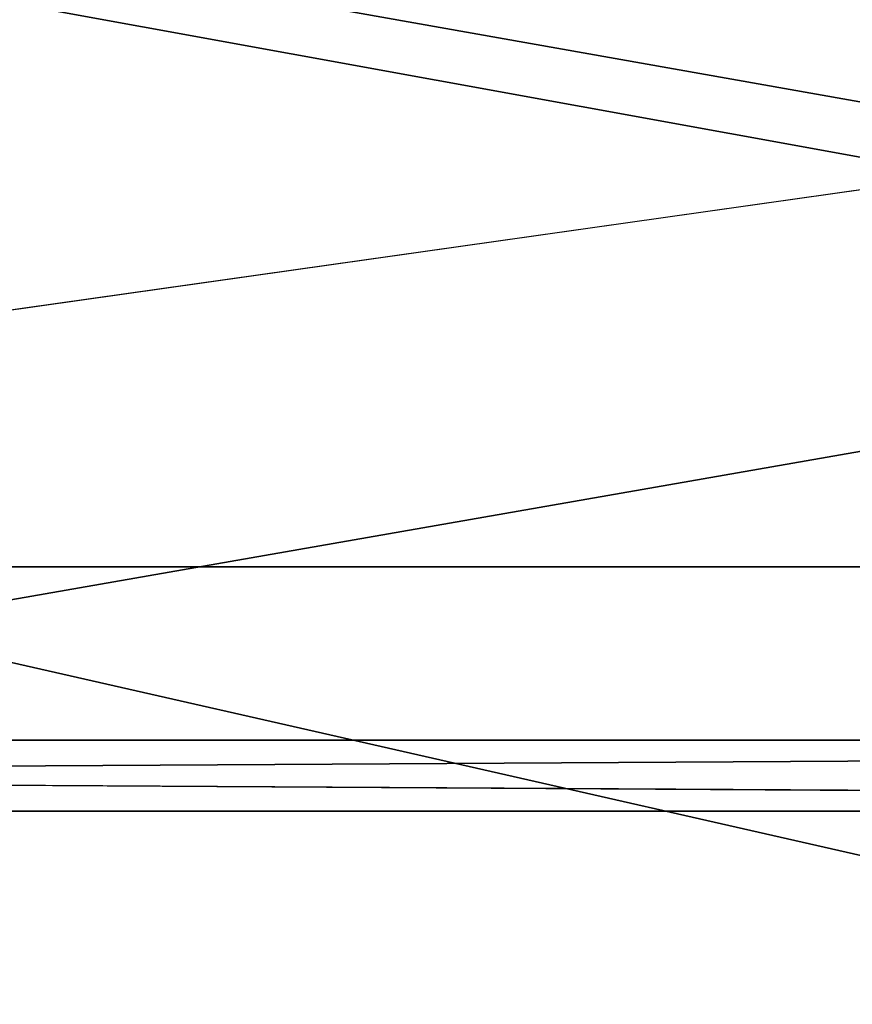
# Model space of a CAD drawing. Header units: millimetres. Extents: x -142 to 142, y -122 to 69.
# Tile 93 of 137: x 21 to 32, y 21 to 34. Entities that reach past the tile are written whole.
import ezdxf

# ---------------------------------------------------------------- set-up
doc = ezdxf.new("R2010")
doc.units = ezdxf.units.MM
doc.header["$LTSCALE"] = 65.185185
for name, color, linetype in [('1', 7, 'CONTINUOUS'), ('14', 7, 'CONTINUOUS'), ('15', 7, 'CONTINUOUS'), ('19', 7, 'CONTINUOUS'), ('20', 7, 'CONTINUOUS'), ('21', 7, 'CONTINUOUS'), ('24', 7, 'CONTINUOUS'), ('3', 7, 'CONTINUOUS'), ('5', 7, 'CONTINUOUS'), ('6', 7, 'CONTINUOUS')]:
    doc.layers.add(name, color=color, linetype=linetype)

msp = doc.modelspace()

# ---------------------------------------------------------------- linework, layer by layer
at = {"layer": '1', "linetype": 'CONTINUOUS'}
for points in [[(134.585, 47.916, 129.548), (-76.385, 47.916, 129.548), (134.585, 0, 134.584), (134.585, 47.916, 129.548)], [(-76.385, 47.916, 129.548), (-76.385, 19, 132.587), (134.585, 0, 134.584), (-76.385, 47.916, 129.548)]]:
    msp.add_3dface(points, dxfattribs=at)
at = {"layer": '14', "linetype": 'CONTINUOUS'}
for points in [[(134.585, 27, 23), (-132.385, 27, 23), (134.585, 64.582, 23), (134.585, 27, 23)], [(-132.385, 27, 23), (-132.385, 64.582, 23), (134.585, 64.582, 23), (-132.385, 27, 23)]]:
    msp.add_3dface(points, dxfattribs=at)
at = {"layer": '15', "linetype": 'CONTINUOUS'}
for points in [[(-132.385, 62.011, 25.2), (-77.5, 24.8, 25.2), (77.5, 23.9, 25.2), (-132.385, 62.011, 25.2)], [(132.385, 24.8, 25.2), (132.385, 62.011, 25.2), (-132.385, 62.011, 25.2), (132.385, 24.8, 25.2)], [(77.5, 24.8, 25.2), (-132.385, 62.011, 25.2), (77.5, 23.9, 25.2), (77.5, 24.8, 25.2)], [(77.5, 24.8, 25.2), (132.385, 24.8, 25.2), (-132.385, 62.011, 25.2), (77.5, 24.8, 25.2)], [(77.5, 23.9, 25.2), (-77.5, 24.8, 25.2), (-77.5, 23.9, 25.2), (77.5, 23.9, 25.2)]]:
    msp.add_3dface(points, dxfattribs=at)
at = {"layer": '19', "linetype": 'CONTINUOUS'}
for points in [[(134.585, -21.184, -134.584), (-134.585, -21.184, -134.584), (134.585, 27, -136.266), (134.585, -21.184, -134.584)], [(-134.585, -21.184, -134.584), (-132.385, 27, -136.266), (134.585, 27, -136.266), (-134.585, -21.184, -134.584)]]:
    msp.add_3dface(points, dxfattribs=at)
at = {"layer": '20', "linetype": 'CONTINUOUS'}
for points in [[(-132.385, -21.011, -132.389), (132.385, -21.011, -132.389), (-132.385, 24.8, -133.988), (-132.385, -21.011, -132.389)], [(132.385, -21.011, -132.389), (132.385, 24.8, -133.988), (-132.385, 24.8, -133.988), (132.385, -21.011, -132.389)]]:
    msp.add_3dface(points, dxfattribs=at)
at = {"layer": '21', "linetype": 'CONTINUOUS'}
for points in [[(-77.5, 23.9, -82.8), (77.5, 23.9, -82.8), (-77.5, 23.9, -77.8), (-77.5, 23.9, -82.8)], [(77.5, 23.9, 25.2), (-77.5, 23.9, 25.2), (77.5, 23.9, -82.8), (77.5, 23.9, 25.2)], [(-77.5, 23.9, -77.8), (77.5, 23.9, -82.8), (-77.5, 23.9, 20.2), (-77.5, 23.9, -77.8)], [(77.5, 23.9, -82.8), (-77.5, 23.9, 25.2), (-77.5, 23.9, 20.2), (77.5, 23.9, -82.8)]]:
    msp.add_3dface(points, dxfattribs=at)
at = {"layer": '24', "linetype": 'CONTINUOUS'}
for points in [[(-77.5, 24.8, -82.8), (77.5, 24.8, -82.8), (-77.5, 23.9, -82.8), (-77.5, 24.8, -82.8)], [(77.5, 24.8, -82.8), (77.5, 23.9, -82.8), (-77.5, 23.9, -82.8), (77.5, 24.8, -82.8)]]:
    msp.add_3dface(points, dxfattribs=at)
at = {"layer": '3', "linetype": 'CONTINUOUS'}
for points in [[(132.385, -0.173, 132.39), (-132.385, -0.173, 132.39), (132.385, 46.004, 127.537), (132.385, -0.173, 132.39)], [(132.385, 46.004, 127.537), (-132.385, -0.173, 132.39), (-74.185, 16.8, 130.606), (132.385, 46.004, 127.537)], [(-74.185, 46.004, 127.537), (132.385, 46.004, 127.537), (-74.185, 16.8, 130.606), (-74.185, 46.004, 127.537)]]:
    msp.add_3dface(points, dxfattribs=at)
at = {"layer": '5', "linetype": 'CONTINUOUS'}
for points in [[(-132.385, 27, -136.266), (-132.385, 27, 23), (134.585, 27, 23), (-132.385, 27, -136.266)], [(134.585, 27, -136.266), (-132.385, 27, -136.266), (134.585, 27, 23), (134.585, 27, -136.266)]]:
    msp.add_3dface(points, dxfattribs=at)
at = {"layer": '6', "linetype": 'CONTINUOUS'}
for points in [[(-132.385, 24.8, -133.988), (132.385, 24.8, -133.988), (-77.5, 24.8, -82.8), (-132.385, 24.8, -133.988)], [(132.385, 24.8, -133.988), (77.5, 24.8, -82.8), (-77.5, 24.8, -82.8), (132.385, 24.8, -133.988)]]:
    msp.add_3dface(points, dxfattribs=at)

doc.saveas('drawing.dxf')
